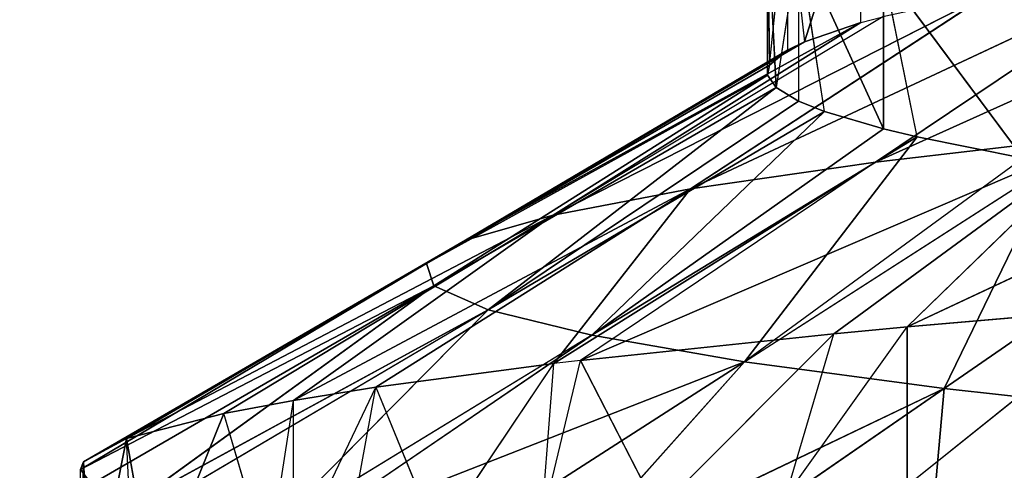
# Model space of a CAD drawing. Extents: x 186 to 416, y 0 to 124.
# Tile 117 of 256: x 243.694 to 244.237, y 38.987 to 39.235. Entities that reach past the tile are written whole.
import ezdxf

# ---------------------------------------------------------------- set-up
doc = ezdxf.new("R2010")
doc.units = 0
doc.header["$LTSCALE"] = 25.4
doc.layers.get('0').update_dxf_attribs({"color": 13, "linetype": 'CONTINUOUS'})

# ---------------------------------------------------------------- blocks, each defined once
blk = doc.blocks.new('PILLS-I-PLAFON-8266-8272_0')
at = {"color": 250}
for p, q in [((59.1062, 52.31307, 85.28307), (59.22852, 52.44584, 85.18504)), ((59.22852, 52.44584, 85.18504), (59.10621, 52.31308, 85.19557)), ((59.22852, 52.44584, 85.18504), (59.10621, 52.31308, 85.19557)), ((59.03891, 52.22819, 85.28948), (59.10621, 52.31308, 85.19557)), ((59.10621, 52.31308, 85.19557), (59.06573, 52.2632, 85.19936)), ((59.1062, 52.31307, 85.28307), (59.10621, 52.31308, 85.19557)), ((59.10621, 52.31308, 85.19557), (59.21479, 52.14627, 85.08999)), ((59.10621, 52.31308, 85.19557), (59.21479, 52.14627, 85.08999)), ((59.10621, 52.31308, 85.19557), (59.36176, 52.31117, 85.07566)), ((59.10621, 52.31308, 85.19557), (59.36176, 52.31117, 85.07566)), ((59.06573, 52.2632, 85.19936), (58.92597, 52.05971, 85.21409)), ((59.06573, 52.2632, 85.19936), (58.92597, 52.05971, 85.21409)), ((58.96838, 52.1275, 85.29681), (59.06573, 52.2632, 85.19936)), ((59.03891, 52.22819, 85.28948), (59.06573, 52.2632, 85.19936)), ((59.06573, 52.2632, 85.19936), (59.21479, 52.14627, 85.08999)), ((59.06573, 52.2632, 85.19936), (59.21479, 52.14627, 85.08999)), ((59.21479, 52.14627, 85.08999), (58.92597, 52.05971, 85.21409)), ((59.21479, 52.14627, 85.08999), (58.92597, 52.05971, 85.21409)), ((59.0886, 51.96255, 85.10471), (59.21479, 52.14627, 85.08999)), ((59.0886, 51.96255, 85.10471), (59.21479, 52.14627, 85.08999)), ((58.96838, 52.1275, 85.29681), (58.92597, 52.05971, 85.21409)), ((58.90423, 52.02238, 85.30418), (58.92597, 52.05971, 85.21409)), ((58.92597, 52.05971, 85.21409), (58.91125, 52.03465, 85.21583)), ((59.0886, 51.96255, 85.10471), (58.92597, 52.05971, 85.21409)), ((58.91125, 52.03465, 85.21583), (58.81295, 51.83999, 85.22886)), ((58.91125, 52.03465, 85.21583), (58.81295, 51.83999, 85.22886)), ((58.84686, 51.91345, 85.31154), (58.91125, 52.03465, 85.21583)), ((58.90423, 52.02238, 85.30418), (58.91125, 52.03465, 85.21583)), ((59.0886, 51.96255, 85.10471), (58.91125, 52.03465, 85.21583)), ((58.98656, 51.76418, 85.11948), (58.91125, 52.03465, 85.21583)), ((58.98656, 51.76418, 85.11948), (58.91125, 52.03465, 85.21583)), ((59.0886, 51.96255, 85.10471), (59.36384, 52.02934, 84.98061)), ((59.0886, 51.96255, 85.10471), (59.36384, 52.02934, 84.98061)), ((58.98656, 51.76418, 85.11948), (59.0886, 51.96255, 85.10471)), ((58.98656, 51.76418, 85.11948), (59.0886, 51.96255, 85.10471)), ((59.0886, 51.96255, 85.10471), (59.2514, 51.86567, 84.99532)), ((59.0886, 51.96255, 85.10471), (59.2514, 51.86567, 84.99532)), ((58.81295, 51.83999, 85.22886), (58.84686, 51.91345, 85.31154)), ((58.98656, 51.76418, 85.11948), (59.2514, 51.86567, 84.99532)), ((58.98656, 51.76418, 85.11948), (59.2514, 51.86567, 84.99532)), ((58.7676, 51.72658, 85.32359), (58.81295, 51.83999, 85.22886)), ((58.81295, 51.83999, 85.22886), (58.7676, 51.72658, 85.23609)), ((58.79657, 51.80137, 85.31885), (58.81295, 51.83999, 85.22886)), ((58.98656, 51.76418, 85.11948), (58.81295, 51.83999, 85.22886)), ((58.98656, 51.76418, 85.11948), (58.81295, 51.83999, 85.22886)), ((58.7676, 51.72658, 85.23609), (58.98656, 51.76418, 85.11948)), ((58.7676, 51.72658, 85.23609), (58.98656, 51.76418, 85.11948)), ((58.98656, 51.76418, 85.11948), (58.91086, 51.556, 85.13393)), ((58.98656, 51.76418, 85.11948), (58.91086, 51.556, 85.13393)), ((59.15131, 51.66766, 85.01176), (58.98656, 51.76418, 85.11948)), ((59.15131, 51.66766, 85.01176), (58.98656, 51.76418, 85.11948)), ((58.7676, 51.72658, 85.23609), (58.7291, 51.60941, 85.24331)), ((58.75361, 51.68683, 85.32607), (58.7676, 51.72658, 85.23609)), ((58.7676, 51.72658, 85.32359), (58.7676, 51.72658, 85.23609)), ((58.7676, 51.72658, 85.23609), (58.91086, 51.556, 85.13393)), ((58.7676, 51.72658, 85.23609), (58.91086, 51.556, 85.13393)), ((58.75361, 51.68683, 85.32607), (58.7291, 51.60941, 85.24331)), ((58.91086, 51.556, 85.13393), (59.15131, 51.66766, 85.01176)), ((58.91086, 51.556, 85.13393), (59.15131, 51.66766, 85.01176)), ((58.7291, 51.60941, 85.24331), (58.67546, 51.37371, 85.25713)), ((58.7291, 51.60941, 85.24331), (58.67546, 51.37371, 85.25713)), ((58.69013, 51.45323, 85.34007), (58.7291, 51.60941, 85.24331)), ((58.69013, 51.45323, 85.34007), (58.7291, 51.60941, 85.24331)), ((58.7291, 51.60941, 85.24331), (58.91086, 51.556, 85.13393)), ((58.7291, 51.60941, 85.24331), (58.91086, 51.556, 85.13393)), ((58.91086, 51.556, 85.13393), (58.67546, 51.37371, 85.25713)), ((58.91086, 51.556, 85.13393), (58.67546, 51.37371, 85.25713)), ((58.86243, 51.3432, 85.14775), (58.91086, 51.556, 85.13393)), ((58.86243, 51.3432, 85.14775), (58.91086, 51.556, 85.13393)), ((59.09262, 51.50259, 85.02456), (58.91086, 51.556, 85.13393)), ((59.0806, 51.45943, 85.02779), (58.91086, 51.556, 85.13393)), ((59.0806, 51.45943, 85.02779), (59.09262, 51.50259, 85.02456)), ((59.0806, 51.45943, 85.02779), (58.86243, 51.3432, 85.14775)), ((59.0806, 51.45943, 85.02779), (58.86243, 51.3432, 85.14775)), ((59.0806, 51.45943, 84.94028), (59.0494, 51.31268, 85.03838)), ((59.0494, 51.31268, 85.03838), (59.0806, 51.45943, 85.02779)), ((59.0806, 51.45943, 84.94028), (59.0494, 51.31268, 85.03838)), ((59.0494, 51.31268, 85.03838), (59.0806, 51.45943, 85.02779)), ((59.0806, 51.45943, 85.02779), (59.0806, 51.45943, 84.94028)), ((58.69013, 51.45323, 85.34007), (58.67546, 51.37371, 85.25713)), ((58.67962, 51.39826, 85.34323), (58.67546, 51.37371, 85.25713)), ((58.67546, 51.37371, 85.25713), (58.6516, 51.13854, 85.27003)), ((58.67546, 51.37371, 85.25713), (58.6516, 51.13854, 85.27003)), ((58.65646, 51.21832, 85.35325), (58.67546, 51.37371, 85.25713)), ((58.65646, 51.21832, 85.35325), (58.67546, 51.37371, 85.25713)), ((58.86243, 51.3432, 85.14775), (58.67546, 51.37371, 85.25713)), ((58.86243, 51.3432, 85.14775), (58.67546, 51.37371, 85.25713)), ((58.6516, 51.13854, 85.27003), (58.86243, 51.3432, 85.14775)), ((58.6516, 51.13854, 85.27003), (58.86243, 51.3432, 85.14775)), ((58.84088, 51.13087, 85.16065), (58.86243, 51.3432, 85.14775)), ((58.84088, 51.13087, 85.16065), (58.86243, 51.3432, 85.14775)), ((58.86243, 51.3432, 85.14775), (59.04014, 51.24739, 85.04292)), ((59.0494, 51.31268, 85.03838), (58.86243, 51.3432, 85.14775)), ((59.0494, 51.31268, 85.03838), (58.86243, 51.3432, 85.14775)), ((58.86243, 51.3432, 85.14775), (59.04014, 51.24739, 85.04292)), ((59.04014, 51.24739, 84.95542), (59.0494, 51.31268, 85.03838)), ((59.04014, 51.24739, 85.04292), (59.0494, 51.31268, 85.03838)), ((59.04014, 51.24739, 85.04292), (58.84088, 51.13087, 85.16065)), ((59.04014, 51.24739, 85.04292), (58.84088, 51.13087, 85.16065)), ((59.03017, 51.12321, 85.05128), (59.04014, 51.24739, 84.95542)), ((59.03017, 51.12321, 85.05128), (59.04014, 51.24739, 85.04292)), ((59.04014, 51.24739, 84.95542), (59.04014, 51.24739, 85.04292)), ((58.65646, 51.21832, 85.35325), (58.6516, 51.13854, 85.27003)), ((58.65646, 51.21832, 85.35325), (58.6516, 51.13854, 85.27003)), ((58.65, 51.05964, 85.36166), (58.6516, 51.13854, 85.27003)), ((58.6516, 51.13854, 85.27003), (58.65, 51.05964, 85.27416)), ((58.6516, 51.13854, 85.27003), (58.84088, 51.13087, 85.16065)), ((58.6516, 51.13854, 85.27003), (58.84088, 51.13087, 85.16065)), ((58.65, 51.05964, 85.27416), (58.84088, 51.13087, 85.16065)), ((58.65, 51.05964, 85.27416), (58.84088, 51.13087, 85.16065)), ((58.84492, 50.92081, 85.17294), (58.84088, 51.13087, 85.16065)), ((58.84088, 51.13087, 85.16065), (59.02904, 51.03762, 85.05684)), ((59.03017, 51.12321, 85.05128), (58.84088, 51.13087, 85.16065)), ((59.03017, 51.12321, 85.05128), (58.84088, 51.13087, 85.16065)), ((58.84088, 51.13087, 85.16065), (59.02904, 51.03762, 85.05684)), ((58.84492, 50.92081, 85.17294), (58.84088, 51.13087, 85.16065)), ((59.03017, 51.12321, 85.05128), (59.02904, 51.03762, 84.96934)), ((59.02904, 51.03762, 85.05684), (59.03017, 51.12321, 85.05128)), ((58.65, 51.05964, 85.36166), (58.65, 51.05964, 85.27416)), ((58.65136, 50.98663, 85.36549), (58.65, 51.05964, 85.27416)), ((58.65, 51.05964, 85.27416), (58.65607, 50.90587, 85.28231)), ((58.65, 51.05964, 85.27416), (58.65607, 50.90587, 85.28231)), ((58.65, 51.05964, 85.27416), (58.84492, 50.92081, 85.17294)), ((58.65, 51.05964, 85.27416), (58.84492, 50.92081, 85.17294)), ((59.02904, 51.03762, 85.05684), (58.84492, 50.92081, 85.17294)), ((59.02904, 51.03762, 85.05684), (58.84492, 50.92081, 85.17294)), ((59.02904, 51.03762, 85.05684), (59.02904, 51.03762, 84.96934)), ((59.02904, 51.03762, 84.96934), (59.03378, 50.93575, 85.06356)), ((59.03378, 50.93575, 85.06356), (59.02904, 51.03762, 85.05684)), ((58.84492, 50.92081, 85.17294), (59.03378, 50.93575, 85.06356)), ((58.84492, 50.92081, 85.17294), (59.03378, 50.93575, 85.06356)), ((58.87496, 50.7078, 85.18616), (59.03378, 50.93575, 85.06356)), ((58.87496, 50.7078, 85.18616), (59.03378, 50.93575, 85.06356)), ((59.04621, 50.82695, 84.98352), (59.03378, 50.93575, 85.06356)), ((59.04621, 50.82695, 85.07102), (59.03378, 50.93575, 85.06356)), ((58.65607, 50.90587, 85.28231), (58.84492, 50.92081, 85.17294)), ((58.65607, 50.90587, 85.28231), (58.84492, 50.92081, 85.17294)), ((58.67962, 50.72102, 85.29259), (58.84492, 50.92081, 85.17294)), ((58.67962, 50.72102, 85.29259), (58.84492, 50.92081, 85.17294)), ((58.84492, 50.92081, 85.17294), (58.87496, 50.7078, 85.18616)), ((58.84492, 50.92081, 85.17294), (58.87496, 50.7078, 85.18616)), ((59.04621, 50.82695, 85.07102), (58.87496, 50.7078, 85.18616)), ((59.04621, 50.82695, 85.07102), (58.87496, 50.7078, 85.18616)), ((59.04621, 50.82695, 84.98352), (59.04621, 50.82695, 85.07102)), ((59.09306, 50.61518, 85.08638), (59.04621, 50.82695, 84.98352)), ((59.09306, 50.61518, 85.08638), (59.04621, 50.82695, 84.98352)), ((59.06058, 50.74566, 85.07678), (59.04621, 50.82695, 84.98352)), ((59.06058, 50.74566, 85.07678), (59.04621, 50.82695, 85.07102)), ((59.06058, 50.74566, 85.07678), (58.87496, 50.7078, 85.18616)), ((59.06058, 50.74566, 85.07678), (58.87496, 50.7078, 85.18616)), ((59.06058, 50.74566, 85.07678), (58.93214, 50.49591, 85.20021)), ((59.06058, 50.74566, 85.07678), (58.93214, 50.49591, 85.20021)), ((59.09306, 50.61518, 85.08638), (59.06058, 50.74566, 85.07678)), ((59.09306, 50.61518, 85.08638), (59.06058, 50.74566, 85.07678)), ((58.67962, 50.72102, 85.29259), (58.87496, 50.7078, 85.18616)), ((58.68933, 50.66994, 85.29553), (58.87496, 50.7078, 85.18616)), ((58.87496, 50.7078, 85.18616), (58.75267, 50.43525, 85.30959)), ((58.87496, 50.7078, 85.18616), (58.75267, 50.43525, 85.30959)), ((58.93214, 50.49591, 85.20021), (58.87496, 50.7078, 85.18616)), ((58.93214, 50.49591, 85.20021), (58.87496, 50.7078, 85.18616)), ((59.09306, 50.61518, 85.08638), (58.93214, 50.49591, 85.20021)), ((59.09306, 50.61518, 85.08638), (58.93214, 50.49591, 85.20021)), ((59.17013, 50.40859, 85.10252), (59.09306, 50.61518, 84.99888)), ((59.1116, 50.55657, 85.09084), (59.09306, 50.61518, 84.99888)), ((59.17013, 50.40859, 85.10252), (59.09306, 50.61518, 84.99888)), ((59.09306, 50.61518, 85.08638), (59.09306, 50.61518, 84.99888)), ((59.1116, 50.55657, 85.09084), (59.09306, 50.61518, 85.08638)), ((58.93214, 50.49591, 85.20021), (59.1116, 50.55657, 85.09084)), ((58.93214, 50.49591, 85.20021), (59.1116, 50.55657, 85.09084)), ((59.1116, 50.55657, 85.09084), (59.01643, 50.29031, 85.21481)), ((59.1116, 50.55657, 85.09084), (59.01643, 50.29031, 85.21481)), ((59.17013, 50.40859, 85.10252), (59.1116, 50.55657, 85.09084)), ((59.17013, 50.40859, 85.10252), (59.1116, 50.55657, 85.09084)), ((58.93214, 50.49591, 85.20021), (58.75267, 50.43525, 85.30959)), ((58.93214, 50.49591, 85.20021), (58.7676, 50.3927, 85.31224)), ((59.01643, 50.29031, 85.21481), (58.93214, 50.49591, 85.20021)), ((59.01643, 50.29031, 85.21481), (58.93214, 50.49591, 85.20021)), ((59.17013, 50.40859, 85.10252), (59.01643, 50.29031, 85.21481)), ((59.01643, 50.29031, 85.21481), (58.7676, 50.3927, 85.31224)), ((59.01643, 50.29031, 85.21481), (58.7676, 50.3927, 85.31224)), ((59.01643, 50.29031, 85.21481), (59.18683, 50.37309, 85.10543)), ((59.1265, 50.09612, 85.22959), (59.18683, 50.37309, 85.10543)), ((59.1265, 50.09612, 85.22959), (59.18683, 50.37309, 85.10543)), ((59.01643, 50.29031, 85.21481), (58.84603, 50.20752, 85.32418)), ((59.01643, 50.29031, 85.21481), (58.84603, 50.20752, 85.32418)), ((58.91124, 50.08464, 85.3325), (59.01643, 50.29031, 85.21481)), ((58.91124, 50.08464, 85.3325), (59.01643, 50.29031, 85.21481)), ((59.01643, 50.29031, 85.21481), (59.1265, 50.09612, 85.22959)), ((59.01643, 50.29031, 85.21481), (59.1265, 50.09612, 85.22959)), ((59.28506, 50.1998, 85.12022), (59.1265, 50.09612, 85.22959)), ((59.28506, 50.1998, 85.12022), (59.1265, 50.09612, 85.22959)), ((58.91124, 50.08464, 85.3325), (59.1265, 50.09612, 85.22959)), ((58.91124, 50.08464, 85.3325), (59.1265, 50.09612, 85.22959)), ((58.96795, 49.99244, 85.33897), (59.1265, 50.09612, 85.22959)), ((58.96795, 49.99244, 85.33897), (59.1265, 50.09612, 85.22959)), ((59.1265, 50.09612, 85.22959), (59.11554, 49.79518, 85.35361)), ((59.1265, 50.09612, 85.22959), (59.11554, 49.79518, 85.35361)), ((59.25975, 49.91802, 85.24423), (59.1265, 50.09612, 85.22959)), ((59.25975, 49.91802, 85.24423), (59.1265, 50.09612, 85.22959))]:
    blk.add_line(p, q, dxfattribs=at)
mesh = blk.add_polyface(dxfattribs=at)
corners = [(59.22852, 52.44584, 85.18504), (59.10621, 52.31308, 85.19557), (59.1062, 52.31307, 85.28307)]
mesh.append_faces([[corners[k] for k in face] for face in [(0, 1, 2)]], dxfattribs={"color": 250})
mesh = blk.add_polyface(dxfattribs=at)
corners = [(59.36176, 52.31117, 85.07566), (59.10621, 52.31308, 85.19557), (59.22852, 52.44584, 85.18504)]
mesh.append_faces([[corners[k] for k in face] for face in [(0, 1, 2)]], dxfattribs={"color": 250})
mesh = blk.add_polyface(dxfattribs=at)
corners = [(59.21479, 52.14627, 85.08999), (59.06573, 52.2632, 85.19936), (59.10621, 52.31308, 85.19557)]
mesh.append_faces([[corners[k] for k in face] for face in [(0, 1, 2)]], dxfattribs={"color": 250})
mesh = blk.add_polyface(dxfattribs=at)
corners = [(59.36176, 52.31117, 85.07566), (59.21479, 52.14627, 85.08999), (59.10621, 52.31308, 85.19557)]
mesh.append_faces([[corners[k] for k in face] for face in [(0, 1, 2)]], dxfattribs={"color": 250})
mesh = blk.add_polyface(dxfattribs=at)
corners = [(59.06573, 52.2632, 85.19936), (58.92597, 52.05971, 85.21409), (58.96838, 52.1275, 85.29681)]
mesh.append_faces([[corners[k] for k in face] for face in [(0, 1, 2)]], dxfattribs={"color": 250})
mesh = blk.add_polyface(dxfattribs=at)
corners = [(59.21479, 52.14627, 85.08999), (58.92597, 52.05971, 85.21409), (59.06573, 52.2632, 85.19936)]
mesh.append_faces([[corners[k] for k in face] for face in [(0, 1, 2)]], dxfattribs={"color": 250})
mesh = blk.add_polyface(dxfattribs=at)
corners = [(59.21479, 52.14627, 85.08999), (59.0886, 51.96255, 85.10471), (58.92597, 52.05971, 85.21409)]
mesh.append_faces([[corners[k] for k in face] for face in [(0, 1, 2)]], dxfattribs={"color": 250})
mesh = blk.add_polyface(dxfattribs=at)
corners = [(59.36384, 52.02934, 84.98061), (59.0886, 51.96255, 85.10471), (59.21479, 52.14627, 85.08999)]
mesh.append_faces([[corners[k] for k in face] for face in [(0, 1, 2)]], dxfattribs={"color": 250})
mesh = blk.add_polyface(dxfattribs=at)
corners = [(58.91125, 52.03465, 85.21583), (58.81295, 51.83999, 85.22886), (58.84686, 51.91345, 85.31154)]
mesh.append_faces([[corners[k] for k in face] for face in [(0, 1, 2)]], dxfattribs={"color": 250})
mesh = blk.add_polyface(dxfattribs=at)
corners = [(58.98656, 51.76418, 85.11948), (58.81295, 51.83999, 85.22886), (58.91125, 52.03465, 85.21583)]
mesh.append_faces([[corners[k] for k in face] for face in [(0, 1, 2)]], dxfattribs={"color": 250})
mesh = blk.add_polyface(dxfattribs=at)
corners = [(59.0886, 51.96255, 85.10471), (58.98656, 51.76418, 85.11948), (58.91125, 52.03465, 85.21583)]
mesh.append_faces([[corners[k] for k in face] for face in [(0, 1, 2)]], dxfattribs={"color": 250})
mesh = blk.add_polyface(dxfattribs=at)
corners = [(59.36384, 52.02934, 84.98061), (59.2514, 51.86567, 84.99532), (59.0886, 51.96255, 85.10471)]
mesh.append_faces([[corners[k] for k in face] for face in [(0, 1, 2)]], dxfattribs={"color": 250})
mesh = blk.add_polyface(dxfattribs=at)
corners = [(59.2514, 51.86567, 84.99532), (58.98656, 51.76418, 85.11948), (59.0886, 51.96255, 85.10471)]
mesh.append_faces([[corners[k] for k in face] for face in [(0, 1, 2)]], dxfattribs={"color": 250})
mesh = blk.add_polyface(dxfattribs=at)
corners = [(59.2514, 51.86567, 84.99532), (59.15131, 51.66766, 85.01176), (58.98656, 51.76418, 85.11948)]
mesh.append_faces([[corners[k] for k in face] for face in [(0, 1, 2)]], dxfattribs={"color": 250})
mesh = blk.add_polyface(dxfattribs=at)
corners = [(58.98656, 51.76418, 85.11948), (58.7676, 51.72658, 85.23609), (58.81295, 51.83999, 85.22886)]
mesh.append_faces([[corners[k] for k in face] for face in [(0, 1, 2)]], dxfattribs={"color": 250})
mesh = blk.add_polyface(dxfattribs=at)
corners = [(58.98656, 51.76418, 85.11948), (58.91086, 51.556, 85.13393), (58.7676, 51.72658, 85.23609)]
mesh.append_faces([[corners[k] for k in face] for face in [(0, 1, 2)]], dxfattribs={"color": 250})
mesh = blk.add_polyface(dxfattribs=at)
corners = [(59.15131, 51.66766, 85.01176), (58.91086, 51.556, 85.13393), (58.98656, 51.76418, 85.11948)]
mesh.append_faces([[corners[k] for k in face] for face in [(0, 1, 2)]], dxfattribs={"color": 250})
mesh = blk.add_polyface(dxfattribs=at)
corners = [(58.91086, 51.556, 85.13393), (58.7291, 51.60941, 85.24331), (58.7676, 51.72658, 85.23609)]
mesh.append_faces([[corners[k] for k in face] for face in [(0, 1, 2)]], dxfattribs={"color": 250})
mesh = blk.add_polyface(dxfattribs=at)
corners = [(58.75361, 51.68683, 85.32607), (58.7291, 51.60941, 85.24331), (58.69013, 51.45323, 85.34007)]
mesh.append_faces([[corners[k] for k in face] for face in [(0, 1, 2)]], dxfattribs={"color": 250})
mesh = blk.add_polyface(dxfattribs=at)
corners = [(59.15131, 51.66766, 85.01176), (59.09262, 51.50259, 85.02456), (58.91086, 51.556, 85.13393)]
mesh.append_faces([[corners[k] for k in face] for face in [(0, 1, 2)]], dxfattribs={"color": 250})
mesh = blk.add_polyface(dxfattribs=at)
corners = [(58.7291, 51.60941, 85.24331), (58.67546, 51.37371, 85.25713), (58.69013, 51.45323, 85.34007)]
mesh.append_faces([[corners[k] for k in face] for face in [(0, 1, 2)]], dxfattribs={"color": 250})
mesh = blk.add_polyface(dxfattribs=at)
corners = [(58.91086, 51.556, 85.13393), (58.67546, 51.37371, 85.25713), (58.7291, 51.60941, 85.24331)]
mesh.append_faces([[corners[k] for k in face] for face in [(0, 1, 2)]], dxfattribs={"color": 250})
mesh = blk.add_polyface(dxfattribs=at)
corners = [(58.91086, 51.556, 85.13393), (58.86243, 51.3432, 85.14775), (58.67546, 51.37371, 85.25713)]
mesh.append_faces([[corners[k] for k in face] for face in [(0, 1, 2)]], dxfattribs={"color": 250})
mesh = blk.add_polyface(dxfattribs=at)
corners = [(59.0806, 51.45943, 85.02779), (58.86243, 51.3432, 85.14775), (58.91086, 51.556, 85.13393)]
mesh.append_faces([[corners[k] for k in face] for face in [(0, 1, 2)]], dxfattribs={"color": 250})
mesh = blk.add_polyface(dxfattribs=at)
corners = [(59.0806, 51.45943, 85.02779), (59.0494, 51.31268, 85.03838), (58.86243, 51.3432, 85.14775)]
mesh.append_faces([[corners[k] for k in face] for face in [(0, 1, 2)]], dxfattribs={"color": 250})
mesh = blk.add_polyface(dxfattribs=at)
corners = [(59.0806, 51.45943, 84.94028), (59.04014, 51.24739, 84.95542), (59.0494, 51.31268, 85.03838)]
mesh.append_faces([[corners[k] for k in face] for face in [(0, 1, 2)]], dxfattribs={"color": 250})
mesh = blk.add_polyface(dxfattribs=at)
corners = [(59.0806, 51.45943, 84.94028), (59.0494, 51.31268, 85.03838), (59.0806, 51.45943, 85.02779)]
mesh.append_faces([[corners[k] for k in face] for face in [(0, 1, 2)]], dxfattribs={"color": 250})
mesh = blk.add_polyface(dxfattribs=at)
corners = [(58.67962, 51.39826, 85.34323), (58.67546, 51.37371, 85.25713), (58.65646, 51.21832, 85.35325)]
mesh.append_faces([[corners[k] for k in face] for face in [(0, 1, 2)]], dxfattribs={"color": 250})
mesh = blk.add_polyface(dxfattribs=at)
corners = [(58.67546, 51.37371, 85.25713), (58.6516, 51.13854, 85.27003), (58.65646, 51.21832, 85.35325)]
mesh.append_faces([[corners[k] for k in face] for face in [(0, 1, 2)]], dxfattribs={"color": 250})
mesh = blk.add_polyface(dxfattribs=at)
corners = [(58.86243, 51.3432, 85.14775), (58.6516, 51.13854, 85.27003), (58.67546, 51.37371, 85.25713)]
mesh.append_faces([[corners[k] for k in face] for face in [(0, 1, 2)]], dxfattribs={"color": 250})
mesh = blk.add_polyface(dxfattribs=at)
corners = [(58.86243, 51.3432, 85.14775), (58.84088, 51.13087, 85.16065), (58.6516, 51.13854, 85.27003)]
mesh.append_faces([[corners[k] for k in face] for face in [(0, 1, 2)]], dxfattribs={"color": 250})
mesh = blk.add_polyface(dxfattribs=at)
corners = [(59.04014, 51.24739, 85.04292), (58.84088, 51.13087, 85.16065), (58.86243, 51.3432, 85.14775)]
mesh.append_faces([[corners[k] for k in face] for face in [(0, 1, 2)]], dxfattribs={"color": 250})
mesh = blk.add_polyface(dxfattribs=at)
corners = [(59.0494, 51.31268, 85.03838), (59.04014, 51.24739, 85.04292), (58.86243, 51.3432, 85.14775)]
mesh.append_faces([[corners[k] for k in face] for face in [(0, 1, 2)]], dxfattribs={"color": 250})
mesh = blk.add_polyface(dxfattribs=at)
corners = [(59.04014, 51.24739, 85.04292), (59.03017, 51.12321, 85.05128), (58.84088, 51.13087, 85.16065)]
mesh.append_faces([[corners[k] for k in face] for face in [(0, 1, 2)]], dxfattribs={"color": 250})
mesh = blk.add_polyface(dxfattribs=at)
corners = [(59.04014, 51.24739, 84.95542), (59.02904, 51.03762, 84.96934), (59.03017, 51.12321, 85.05128)]
mesh.append_faces([[corners[k] for k in face] for face in [(0, 1, 2)]], dxfattribs={"color": 250})
mesh = blk.add_polyface(dxfattribs=at)
corners = [(58.65646, 51.21832, 85.35325), (58.6516, 51.13854, 85.27003), (58.65, 51.05964, 85.36166)]
mesh.append_faces([[corners[k] for k in face] for face in [(0, 1, 2)]], dxfattribs={"color": 250})
mesh = blk.add_polyface(dxfattribs=at)
corners = [(58.84088, 51.13087, 85.16065), (58.65, 51.05964, 85.27416), (58.6516, 51.13854, 85.27003)]
mesh.append_faces([[corners[k] for k in face] for face in [(0, 1, 2)]], dxfattribs={"color": 250})
mesh = blk.add_polyface(dxfattribs=at)
corners = [(58.84492, 50.92081, 85.17294), (58.65, 51.05964, 85.27416), (58.84088, 51.13087, 85.16065)]
mesh.append_faces([[corners[k] for k in face] for face in [(0, 1, 2)]], dxfattribs={"color": 250})
mesh = blk.add_polyface(dxfattribs=at)
corners = [(59.02904, 51.03762, 85.05684), (58.84492, 50.92081, 85.17294), (58.84088, 51.13087, 85.16065)]
mesh.append_faces([[corners[k] for k in face] for face in [(0, 1, 2)]], dxfattribs={"color": 250})
mesh = blk.add_polyface(dxfattribs=at)
corners = [(59.03017, 51.12321, 85.05128), (59.02904, 51.03762, 85.05684), (58.84088, 51.13087, 85.16065)]
mesh.append_faces([[corners[k] for k in face] for face in [(0, 1, 2)]], dxfattribs={"color": 250})
mesh = blk.add_polyface(dxfattribs=at)
corners = [(58.65, 51.05964, 85.27416), (58.65607, 50.90587, 85.28231), (58.65136, 50.98663, 85.36549)]
mesh.append_faces([[corners[k] for k in face] for face in [(0, 1, 2)]], dxfattribs={"color": 250})
mesh = blk.add_polyface(dxfattribs=at)
corners = [(58.84492, 50.92081, 85.17294), (58.65607, 50.90587, 85.28231), (58.65, 51.05964, 85.27416)]
mesh.append_faces([[corners[k] for k in face] for face in [(0, 1, 2)]], dxfattribs={"color": 250})
mesh = blk.add_polyface(dxfattribs=at)
corners = [(59.03378, 50.93575, 85.06356), (58.84492, 50.92081, 85.17294), (59.02904, 51.03762, 85.05684)]
mesh.append_faces([[corners[k] for k in face] for face in [(0, 1, 2)]], dxfattribs={"color": 250})
mesh = blk.add_polyface(dxfattribs=at)
corners = [(59.02904, 51.03762, 84.96934), (59.04621, 50.82695, 84.98352), (59.03378, 50.93575, 85.06356)]
mesh.append_faces([[corners[k] for k in face] for face in [(0, 1, 2)]], dxfattribs={"color": 250})
mesh = blk.add_polyface(dxfattribs=at)
corners = [(59.03378, 50.93575, 85.06356), (58.87496, 50.7078, 85.18616), (58.84492, 50.92081, 85.17294)]
mesh.append_faces([[corners[k] for k in face] for face in [(0, 1, 2)]], dxfattribs={"color": 250})
mesh = blk.add_polyface(dxfattribs=at)
corners = [(59.04621, 50.82695, 85.07102), (58.87496, 50.7078, 85.18616), (59.03378, 50.93575, 85.06356)]
mesh.append_faces([[corners[k] for k in face] for face in [(0, 1, 2)]], dxfattribs={"color": 250})
mesh = blk.add_polyface(dxfattribs=at)
corners = [(58.84492, 50.92081, 85.17294), (58.67962, 50.72102, 85.29259), (58.65607, 50.90587, 85.28231)]
mesh.append_faces([[corners[k] for k in face] for face in [(0, 1, 2)]], dxfattribs={"color": 250})
mesh = blk.add_polyface(dxfattribs=at)
corners = [(58.87496, 50.7078, 85.18616), (58.67962, 50.72102, 85.29259), (58.84492, 50.92081, 85.17294)]
mesh.append_faces([[corners[k] for k in face] for face in [(0, 1, 2)]], dxfattribs={"color": 250})
mesh = blk.add_polyface(dxfattribs=at)
corners = [(59.06058, 50.74566, 85.07678), (58.87496, 50.7078, 85.18616), (59.04621, 50.82695, 85.07102)]
mesh.append_faces([[corners[k] for k in face] for face in [(0, 1, 2)]], dxfattribs={"color": 250})
mesh = blk.add_polyface(dxfattribs=at)
corners = [(59.04621, 50.82695, 84.98352), (59.09306, 50.61518, 84.99888), (59.09306, 50.61518, 85.08638)]
mesh.append_faces([[corners[k] for k in face] for face in [(0, 1, 2)]], dxfattribs={"color": 250})
mesh = blk.add_polyface(dxfattribs=at)
corners = [(59.04621, 50.82695, 84.98352), (59.09306, 50.61518, 85.08638), (59.06058, 50.74566, 85.07678)]
mesh.append_faces([[corners[k] for k in face] for face in [(0, 1, 2)]], dxfattribs={"color": 250})
mesh = blk.add_polyface(dxfattribs=at)
corners = [(59.06058, 50.74566, 85.07678), (58.93214, 50.49591, 85.20021), (58.87496, 50.7078, 85.18616)]
mesh.append_faces([[corners[k] for k in face] for face in [(0, 1, 2)]], dxfattribs={"color": 250})
mesh = blk.add_polyface(dxfattribs=at)
corners = [(59.09306, 50.61518, 85.08638), (58.93214, 50.49591, 85.20021), (59.06058, 50.74566, 85.07678)]
mesh.append_faces([[corners[k] for k in face] for face in [(0, 1, 2)]], dxfattribs={"color": 250})
mesh = blk.add_polyface(dxfattribs=at)
corners = [(58.87496, 50.7078, 85.18616), (58.75267, 50.43525, 85.30959), (58.68933, 50.66994, 85.29553)]
mesh.append_faces([[corners[k] for k in face] for face in [(0, 1, 2)]], dxfattribs={"color": 250})
mesh = blk.add_polyface(dxfattribs=at)
corners = [(58.93214, 50.49591, 85.20021), (58.75267, 50.43525, 85.30959), (58.87496, 50.7078, 85.18616)]
mesh.append_faces([[corners[k] for k in face] for face in [(0, 1, 2)]], dxfattribs={"color": 250})
mesh = blk.add_polyface(dxfattribs=at)
corners = [(59.1116, 50.55657, 85.09084), (58.93214, 50.49591, 85.20021), (59.09306, 50.61518, 85.08638)]
mesh.append_faces([[corners[k] for k in face] for face in [(0, 1, 2)]], dxfattribs={"color": 250})
mesh = blk.add_polyface(dxfattribs=at)
corners = [(59.09306, 50.61518, 84.99888), (59.17013, 50.40859, 85.01502), (59.17013, 50.40859, 85.10252)]
mesh.append_faces([[corners[k] for k in face] for face in [(0, 1, 2)]], dxfattribs={"color": 250})
mesh = blk.add_polyface(dxfattribs=at)
corners = [(59.09306, 50.61518, 84.99888), (59.17013, 50.40859, 85.10252), (59.1116, 50.55657, 85.09084)]
mesh.append_faces([[corners[k] for k in face] for face in [(0, 1, 2)]], dxfattribs={"color": 250})
mesh = blk.add_polyface(dxfattribs=at)
corners = [(59.1116, 50.55657, 85.09084), (59.01643, 50.29031, 85.21481), (58.93214, 50.49591, 85.20021)]
mesh.append_faces([[corners[k] for k in face] for face in [(0, 1, 2)]], dxfattribs={"color": 250})
mesh = blk.add_polyface(dxfattribs=at)
corners = [(59.17013, 50.40859, 85.10252), (59.01643, 50.29031, 85.21481), (59.1116, 50.55657, 85.09084)]
mesh.append_faces([[corners[k] for k in face] for face in [(0, 1, 2)]], dxfattribs={"color": 250})
mesh = blk.add_polyface(dxfattribs=at)
corners = [(59.01643, 50.29031, 85.21481), (58.7676, 50.3927, 85.31224), (58.93214, 50.49591, 85.20021)]
mesh.append_faces([[corners[k] for k in face] for face in [(0, 1, 2)]], dxfattribs={"color": 250})
mesh = blk.add_polyface(dxfattribs=at)
corners = [(59.01643, 50.29031, 85.21481), (58.84603, 50.20752, 85.32418), (58.7676, 50.3927, 85.31224)]
mesh.append_faces([[corners[k] for k in face] for face in [(0, 1, 2)]], dxfattribs={"color": 250})
mesh = blk.add_polyface(dxfattribs=at)
corners = [(59.18683, 50.37309, 85.10543), (59.1265, 50.09612, 85.22959), (59.01643, 50.29031, 85.21481)]
mesh.append_faces([[corners[k] for k in face] for face in [(0, 1, 2)]], dxfattribs={"color": 250})
mesh = blk.add_polyface(dxfattribs=at)
corners = [(59.28506, 50.1998, 85.12022), (59.1265, 50.09612, 85.22959), (59.18683, 50.37309, 85.10543)]
mesh.append_faces([[corners[k] for k in face] for face in [(0, 1, 2)]], dxfattribs={"color": 250})
mesh = blk.add_polyface(dxfattribs=at)
corners = [(59.01643, 50.29031, 85.21481), (58.91124, 50.08464, 85.3325), (58.84603, 50.20752, 85.32418)]
mesh.append_faces([[corners[k] for k in face] for face in [(0, 1, 2)]], dxfattribs={"color": 250})
mesh = blk.add_polyface(dxfattribs=at)
corners = [(59.1265, 50.09612, 85.22959), (58.91124, 50.08464, 85.3325), (59.01643, 50.29031, 85.21481)]
mesh.append_faces([[corners[k] for k in face] for face in [(0, 1, 2)]], dxfattribs={"color": 250})
mesh = blk.add_polyface(dxfattribs=at)
corners = [(59.28506, 50.1998, 85.12022), (59.25975, 49.91802, 85.24423), (59.1265, 50.09612, 85.22959)]
mesh.append_faces([[corners[k] for k in face] for face in [(0, 1, 2)]], dxfattribs={"color": 250})
mesh = blk.add_polyface(dxfattribs=at)
corners = [(59.1265, 50.09612, 85.22959), (58.96795, 49.99244, 85.33897), (58.91124, 50.08464, 85.3325)]
mesh.append_faces([[corners[k] for k in face] for face in [(0, 1, 2)]], dxfattribs={"color": 250})
mesh = blk.add_polyface(dxfattribs=at)
corners = [(59.1265, 50.09612, 85.22959), (59.11554, 49.79518, 85.35361), (58.96795, 49.99244, 85.33897)]
mesh.append_faces([[corners[k] for k in face] for face in [(0, 1, 2)]], dxfattribs={"color": 250})
mesh = blk.add_polyface(dxfattribs=at)
corners = [(59.25975, 49.91802, 85.24423), (59.11554, 49.79518, 85.35361), (59.1265, 50.09612, 85.22959)]
mesh.append_faces([[corners[k] for k in face] for face in [(0, 1, 2)]], dxfattribs={"color": 250})
mesh = blk.add_polyface(dxfattribs=at)
corners = [(59.28474, 49.61999, 85.36774), (59.11554, 49.79518, 85.35361), (59.25975, 49.91802, 85.24423)]
mesh.append_faces([[corners[k] for k in face] for face in [(0, 1, 2)]], dxfattribs={"color": 250})
mesh = blk.add_polyface(dxfattribs=at)
corners = [(77.6, 30.05964, 90.26167), (43.6, 30.05964, 0.26166), (43.6, 30.05964, 90.26167)]
mesh.append_faces([[corners[k] for k in face] for face in [(0, 1, 2)]], dxfattribs={"color": 250})
mesh = blk.add_polyface(dxfattribs=at)
corners = [(77.6, 30.05964, 90.26167), (77.6, 30.05964, 0.26166), (43.6, 30.05964, 0.26166)]
mesh.append_faces([[corners[k] for k in face] for face in [(0, 1, 2)]], dxfattribs={"color": 250})
mesh = blk.add_polyface(dxfattribs=at)
corners = [(40.6, 27.05964, 90.26167), (80.6, 27.05964, 0.26166), (80.6, 27.05964, 90.26167)]
mesh.append_faces([[corners[k] for k in face] for face in [(0, 1, 2)]], dxfattribs={"color": 250})
mesh = blk.add_polyface(dxfattribs=at)
corners = [(40.6, 27.05964, 90.26167), (40.6, 27.05964, 0.26166), (80.6, 27.05964, 0.26166)]
mesh.append_faces([[corners[k] for k in face] for face in [(0, 1, 2)]], dxfattribs={"color": 250})

msp = doc.modelspace()

# ---------------------------------------------------------------- block references
at = {"color": 0, "extrusion": (0, -1, -3.88578e-16)}
msp.add_blockref('PILLS-I-PLAFON-8266-8272_0', (185.07765, 1965.15091, -124.26167), dxfattribs=at)

doc.saveas('drawing.dxf')
